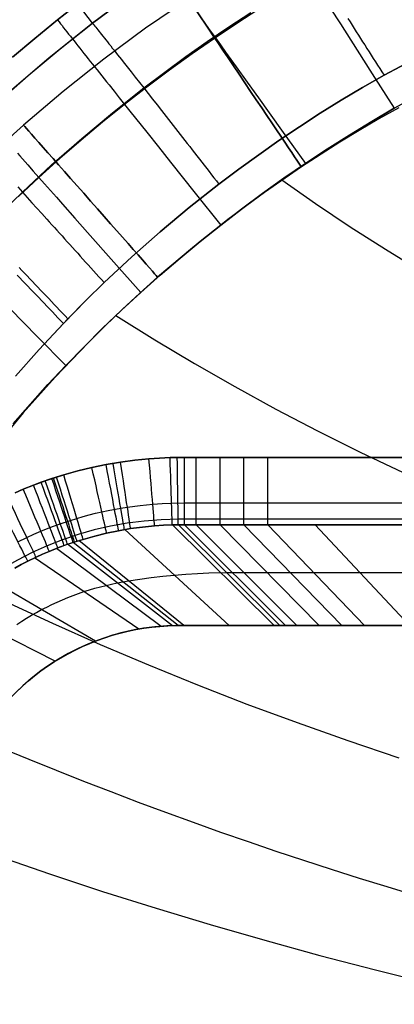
# Model space of a CAD drawing. Extents: x 35614 to 36526, y 4034 to 4838.
# Tile 28 of 79: x 35834 to 35890, y 4528 to 4673. Entities that reach past the tile are written whole.
import ezdxf

# ---------------------------------------------------------------- set-up
doc = ezdxf.new("R2010")
doc.units = 0
doc.layers.add('PREDEFINITO', color=7, linetype='CONTINUOUS')

msp = doc.modelspace()

# ---------------------------------------------------------------- linework, layer by layer
at = {"layer": 'PREDEFINITO'}
for p, q in [((35851.63, 4677.54, -297.2), (35845.2, 4672.76, -297.2)), ((35845.2, 4672.76, -297.2), (35851.63, 4677.54, -297.2)), ((35840.05, 4673.25, -137), (35843.45, 4675.92, -137)), ((35843.45, 4675.92, -137), (35840.05, 4673.25, -137)), ((35859.38, 4676.39, -380.01), (35853.06, 4672.02, -380.01)), ((35870.34, 4675.17, -114.94), (35866.83, 4672.92, -114.95)), ((35880.34, 4675.01, -111.63), (35881.85, 4672.66, -110.1)), ((35836.7, 4670.52, -137), (35840.05, 4673.25, -137)), ((35840.05, 4673.25, -137), (35836.7, 4670.51, -137)), ((35840.05, 4673.25, -137), (35840.26, 4672.98, -135.95)), ((35840.26, 4672.98, -135.95), (35840.48, 4672.69, -134.92)), ((35861.21, 4673.6, -117.77), (35861.91, 4672.63, -116.79)), ((35865.38, 4672.22, -313.44), (35868.62, 4674.34, -313.44)), ((35882.97, 4673.44, -317.82), (35883.28, 4672.96, -318.03)), ((35883.28, 4672.96, -318.03), (35883.59, 4672.47, -318.22)), ((35845.2, 4672.76, -297.2), (35838.8, 4667.64, -297.2)), ((35840.41, 4668.96, -297.2), (35845.2, 4672.76, -297.2)), ((35840.48, 4672.69, -134.92), (35840.71, 4672.4, -133.93)), ((35840.71, 4672.4, -133.93), (35840.94, 4672.1, -132.98)), ((35840.94, 4672.1, -132.98), (35841.18, 4671.8, -132.05)), ((35841.18, 4671.8, -132.05), (35841.43, 4671.48, -131.15)), ((35841.43, 4671.48, -131.15), (35841.68, 4671.16, -130.27)), ((35845.2, 4672.76, -297.2), (35845.25, 4672.7, -297.52)), ((35845.25, 4672.7, -297.52), (35845.3, 4672.64, -297.84)), ((35845.3, 4672.64, -297.84), (35845.36, 4672.57, -298.15)), ((35845.36, 4672.57, -298.15), (35845.42, 4672.5, -298.46)), ((35845.42, 4672.5, -298.46), (35845.54, 4672.34, -299.08)), ((35845.54, 4672.34, -299.08), (35845.68, 4672.17, -299.69)), ((35845.68, 4672.17, -299.69), (35845.84, 4671.98, -300.29)), ((35845.84, 4671.98, -300.29), (35846, 4671.78, -300.89)), ((35846, 4671.78, -300.89), (35846.18, 4671.56, -301.47)), ((35846.18, 4671.56, -301.47), (35846.36, 4671.33, -302.05)), ((35853.06, 4672.02, -380.01), (35846.89, 4667.43, -380.01)), ((35861.91, 4672.63, -116.79), (35862.63, 4671.63, -115.85)), ((35862.18, 4670.05, -313.44), (35865.38, 4672.22, -313.44)), ((35862.63, 4671.63, -115.85), (35863.37, 4670.61, -114.95)), ((35866.83, 4672.92, -114.95), (35863.37, 4670.61, -114.95)), ((35881.85, 4672.66, -110.1), (35883.39, 4670.25, -108.62)), ((35883.59, 4672.47, -318.22), (35883.9, 4671.99, -318.41)), ((35883.9, 4671.99, -318.41), (35884.21, 4671.5, -318.58)), ((35884.21, 4671.5, -318.58), (35884.52, 4671.01, -318.74)), ((35833.4, 4667.72, -137), (35836.7, 4670.52, -137)), ((35836.7, 4670.51, -137), (35833.4, 4667.72, -137)), ((35841.68, 4671.16, -130.27), (35841.94, 4670.83, -129.43)), ((35841.94, 4670.83, -129.43), (35842.21, 4670.49, -128.61)), ((35842.21, 4670.49, -128.61), (35842.48, 4670.14, -127.81)), ((35842.48, 4670.14, -127.81), (35842.76, 4669.79, -127.04)), ((35846.36, 4671.33, -302.05), (35846.55, 4671.09, -302.62)), ((35846.55, 4671.09, -302.62), (35846.76, 4670.83, -303.18)), ((35846.76, 4670.83, -303.18), (35846.97, 4670.57, -303.74)), ((35846.97, 4670.57, -303.74), (35847.19, 4670.29, -304.28)), ((35847.19, 4670.29, -304.28), (35847.42, 4670.01, -304.82)), ((35859.01, 4667.82, -313.44), (35862.18, 4670.05, -313.44)), ((35863.37, 4670.61, -114.95), (35859.95, 4668.23, -114.95)), ((35863.37, 4670.61, -114.95), (35864.12, 4669.57, -114.08)), ((35883.39, 4670.25, -108.62), (35886.57, 4665.27, -105.77)), ((35884.52, 4671.01, -318.74), (35884.83, 4670.52, -318.89)), ((35884.83, 4670.52, -318.89), (35885.14, 4670.03, -319.03)), ((35885.14, 4670.03, -319.03), (35885.46, 4669.54, -319.15)), ((35835.71, 4665.04, -297.2), (35840.41, 4668.96, -297.2)), ((35842.76, 4669.79, -127.04), (35843.05, 4669.43, -126.29)), ((35843.05, 4669.43, -126.29), (35843.34, 4669.06, -125.57)), ((35843.34, 4669.06, -125.57), (35843.64, 4668.68, -124.86)), ((35843.64, 4668.68, -124.86), (35843.94, 4668.3, -124.18)), ((35847.42, 4670.01, -304.82), (35847.65, 4669.71, -305.35)), ((35847.65, 4669.71, -305.35), (35847.9, 4669.4, -305.87)), ((35847.9, 4669.4, -305.87), (35848.14, 4669.09, -306.39)), ((35848.14, 4669.09, -306.39), (35848.4, 4668.77, -306.89)), ((35848.4, 4668.77, -306.89), (35848.66, 4668.44, -307.39)), ((35864.12, 4669.57, -114.08), (35864.88, 4668.5, -113.24)), ((35885.46, 4669.54, -319.15), (35885.77, 4669.04, -319.26)), ((35885.77, 4669.04, -319.26), (35886.09, 4668.55, -319.37)), ((35838.8, 4667.64, -297.2), (35832.59, 4662.31, -297.2)), ((35846.89, 4667.43, -380.01), (35840.87, 4662.65, -380.01)), ((35843.94, 4668.3, -124.18), (35844.25, 4667.91, -123.52)), ((35844.25, 4667.91, -123.52), (35844.57, 4667.51, -122.87)), ((35844.57, 4667.51, -122.87), (35844.89, 4667.1, -122.25)), ((35844.89, 4667.1, -122.25), (35845.22, 4666.69, -121.64)), ((35848.66, 4668.44, -307.39), (35848.93, 4668.1, -307.88)), ((35848.93, 4668.1, -307.88), (35849.2, 4667.76, -308.36)), ((35849.2, 4667.76, -308.36), (35849.48, 4667.4, -308.83)), ((35849.48, 4667.4, -308.83), (35849.76, 4667.05, -309.29)), ((35852.79, 4663.19, -313.44), (35859.01, 4667.82, -313.44)), ((35859.95, 4668.23, -114.95), (35856.57, 4665.8, -114.95)), ((35864.88, 4668.5, -113.24), (35865.66, 4667.41, -112.42)), ((35865.66, 4667.41, -112.42), (35866.45, 4666.31, -111.63)), ((35886.09, 4668.55, -319.37), (35886.4, 4668.05, -319.45)), ((35886.4, 4668.05, -319.45), (35886.72, 4667.55, -319.53)), ((35886.72, 4667.55, -319.53), (35887.04, 4667.05, -319.6)), ((35888.31, 4665.05, -319.73), (35894.16, 4668.19, -319.73)), ((35894.16, 4668.19, -319.73), (35888.31, 4665.05, -319.73)), ((35845.22, 4666.69, -121.64), (35845.55, 4666.27, -121.04)), ((35845.55, 4666.27, -121.04), (35845.89, 4665.84, -120.47)), ((35845.89, 4665.84, -120.47), (35846.23, 4665.41, -119.9)), ((35849.76, 4667.05, -309.29), (35850.34, 4666.31, -310.2)), ((35850.34, 4666.31, -310.2), (35850.93, 4665.56, -311.06)), ((35856.57, 4665.8, -114.95), (35853.24, 4663.3, -114.96)), ((35866.45, 4666.31, -111.63), (35868.07, 4664.04, -110.1)), ((35887.04, 4667.05, -319.6), (35887.35, 4666.55, -319.65)), ((35887.35, 4666.55, -319.65), (35887.67, 4666.05, -319.69)), ((35887.67, 4666.05, -319.69), (35887.99, 4665.55, -319.72)), ((35831.12, 4661, -297.2), (35835.71, 4665.04, -297.2)), ((35846.23, 4665.41, -119.9), (35846.58, 4664.97, -119.36)), ((35846.58, 4664.97, -119.36), (35846.94, 4664.53, -118.82)), ((35846.94, 4664.53, -118.82), (35847.3, 4664.07, -118.3)), ((35850.93, 4665.56, -311.06), (35851.54, 4664.79, -311.89)), ((35851.54, 4664.79, -311.89), (35852.16, 4663.99, -312.68)), ((35885.14, 4663.23, -319.73), (35888.31, 4665.05, -319.73)), ((35888.31, 4665.05, -319.73), (35885.14, 4663.23, -319.73)), ((35886.57, 4665.27, -105.77), (35889.82, 4660.17, -103)), ((35887.99, 4665.55, -319.72), (35888.31, 4665.05, -319.73)), ((35847.3, 4664.07, -118.3), (35847.66, 4663.62, -117.79)), ((35847.66, 4663.62, -117.79), (35848.41, 4662.68, -116.81)), ((35848.15, 4659.51, -313.44), (35852.79, 4663.19, -313.44)), ((35853.24, 4663.3, -114.96), (35849.95, 4660.74, -114.96)), ((35852.16, 4663.99, -312.68), (35852.79, 4663.19, -313.44)), ((35852.79, 4663.19, -313.44), (35853.43, 4662.36, -314.16)), ((35868.07, 4664.04, -110.1), (35869.74, 4661.72, -108.62)), ((35881.99, 4661.36, -319.73), (35885.14, 4663.23, -319.73)), ((35885.14, 4663.23, -319.73), (35881.99, 4661.36, -319.73)), ((35840.87, 4662.65, -380.01), (35835.01, 4657.67, -380.01)), ((35848.41, 4662.68, -116.81), (35849.17, 4661.72, -115.87)), ((35849.17, 4661.72, -115.87), (35849.95, 4660.74, -114.96)), ((35853.43, 4662.36, -314.16), (35854.09, 4661.53, -314.83)), ((35854.09, 4661.53, -314.83), (35854.75, 4660.68, -315.47)), ((35869.74, 4661.72, -108.62), (35873.17, 4656.92, -105.77)), ((35878.89, 4659.43, -319.73), (35881.99, 4661.36, -319.73)), ((35881.99, 4661.36, -319.73), (35878.89, 4659.43, -319.73)), ((35889.82, 4660.17, -103), (35893.2, 4662.06, -103)), ((35849.95, 4660.74, -114.96), (35846.71, 4658.12, -114.97)), ((35849.95, 4660.74, -114.96), (35850.75, 4659.74, -114.09)), ((35854.75, 4660.68, -315.47), (35855.42, 4659.82, -316.07)), ((35855.42, 4659.82, -316.07), (35855.76, 4659.39, -316.35)), ((35889.82, 4660.17, -103), (35886.48, 4658.22, -103)), ((35886.48, 4658.22, -103), (35889.82, 4660.17, -103)), ((35890.49, 4660.25, -380.01), (35887.56, 4658.6, -380.01)), ((35843.61, 4655.71, -313.44), (35848.15, 4659.51, -313.44)), ((35850.75, 4659.74, -114.09), (35851.56, 4658.72, -113.25)), ((35851.56, 4658.72, -113.25), (35852.39, 4657.67, -112.44)), ((35855.76, 4659.39, -316.35), (35856.1, 4658.95, -316.62)), ((35856.1, 4658.95, -316.62), (35856.44, 4658.52, -316.88)), ((35856.44, 4658.52, -316.88), (35856.78, 4658.08, -317.13)), ((35875.81, 4657.44, -319.73), (35878.89, 4659.43, -319.73)), ((35878.89, 4659.43, -319.73), (35875.81, 4657.44, -319.73)), ((35887.56, 4658.6, -380.01), (35884.65, 4656.9, -380.01)), ((35835.01, 4657.67, -380.01), (35831.99, 4654.98, -380.01)), ((35846.71, 4658.12, -114.97), (35843.52, 4655.45, -114.97)), ((35852.39, 4657.67, -112.44), (35853.24, 4656.61, -111.64)), ((35856.78, 4658.08, -317.13), (35857.13, 4657.63, -317.37)), ((35857.13, 4657.63, -317.37), (35857.47, 4657.19, -317.6)), ((35857.47, 4657.19, -317.6), (35857.82, 4656.74, -317.82)), ((35872.78, 4655.4, -319.73), (35875.81, 4657.44, -319.73)), ((35875.81, 4657.44, -319.73), (35872.78, 4655.4, -319.73)), ((35873.17, 4656.92, -105.77), (35876.68, 4652, -103)), ((35884.65, 4656.9, -380.01), (35881.78, 4655.15, -380.01)), ((35886.48, 4658.22, -103), (35883.18, 4656.2, -103)), ((35883.18, 4656.2, -103), (35886.48, 4658.22, -103)), ((35839.17, 4651.79, -313.44), (35843.61, 4655.71, -313.44)), ((35843.52, 4655.45, -114.97), (35840.38, 4652.72, -114.98)), ((35853.24, 4656.61, -111.64), (35854.97, 4654.44, -110.11)), ((35857.82, 4656.74, -317.82), (35858.17, 4656.3, -318.03)), ((35858.17, 4656.3, -318.03), (35858.52, 4655.85, -318.22)), ((35858.52, 4655.85, -318.22), (35858.87, 4655.39, -318.4)), ((35883.18, 4656.2, -103), (35879.91, 4654.13, -103)), ((35879.91, 4654.13, -103), (35883.18, 4656.2, -103)), ((35854.97, 4654.44, -110.11), (35856.74, 4652.21, -108.63)), ((35858.87, 4655.39, -318.4), (35859.23, 4654.94, -318.58)), ((35859.23, 4654.94, -318.58), (35859.58, 4654.49, -318.74)), ((35859.58, 4654.49, -318.74), (35859.94, 4654.03, -318.89)), ((35859.94, 4654.03, -318.89), (35860.29, 4653.57, -319.02)), ((35869.78, 4653.3, -319.73), (35872.78, 4655.4, -319.73)), ((35872.78, 4655.4, -319.73), (35869.78, 4653.3, -319.73)), ((35881.78, 4655.15, -380.01), (35876.1, 4651.48, -380.01)), ((35879.91, 4654.13, -103), (35876.68, 4652, -103)), ((35876.68, 4652, -103), (35879.91, 4654.13, -103)), ((35834.11, 4653.55, -118.85), (35834.49, 4653.12, -118.32)), ((35834.49, 4653.12, -118.32), (35834.88, 4652.68, -117.82)), ((35834.88, 4652.68, -117.82), (35835.66, 4651.79, -116.83)), ((35840.38, 4652.72, -114.98), (35837.29, 4649.93, -114.99)), ((35860.29, 4653.57, -319.02), (35860.65, 4653.11, -319.15)), ((35860.65, 4653.11, -319.15), (35861.01, 4652.65, -319.26)), ((35861.01, 4652.65, -319.26), (35861.37, 4652.19, -319.36)), ((35866.82, 4651.15, -319.73), (35869.78, 4653.3, -319.73)), ((35869.78, 4653.3, -319.73), (35866.82, 4651.15, -319.73)), ((35834.84, 4647.76, -313.44), (35839.17, 4651.79, -313.44)), ((35835.66, 4651.79, -116.83), (35836.46, 4650.87, -115.89)), ((35856.74, 4652.21, -108.63), (35860.41, 4647.61, -105.78)), ((35861.37, 4652.19, -319.36), (35861.73, 4651.73, -319.45)), ((35861.73, 4651.73, -319.45), (35862.09, 4651.27, -319.53)), ((35862.09, 4651.27, -319.53), (35862.45, 4650.8, -319.6)), ((35863.9, 4648.94, -319.73), (35866.82, 4651.15, -319.73)), ((35866.82, 4651.15, -319.73), (35863.9, 4648.94, -319.73)), ((35876.1, 4651.48, -380.01), (35870.62, 4647.68, -380.01)), ((35876.68, 4652, -103), (35873.49, 4649.81, -103)), ((35873.49, 4649.81, -103), (35876.68, 4652, -103)), ((35837.29, 4649.93, -114.99), (35834.25, 4647.09, -114.99)), ((35836.46, 4650.87, -115.89), (35837.29, 4649.93, -114.99)), ((35837.29, 4649.93, -114.99), (35838.13, 4648.97, -114.12)), ((35862.45, 4650.8, -319.6), (35862.81, 4650.34, -319.65)), ((35862.81, 4650.34, -319.65), (35863.17, 4649.87, -319.69)), ((35863.17, 4649.87, -319.69), (35863.53, 4649.41, -319.72)), ((35873.49, 4649.81, -103), (35870.34, 4647.56, -103)), ((35870.34, 4647.56, -103), (35873.49, 4649.81, -103)), ((35834.15, 4648.52, -312.68), (35834.84, 4647.76, -313.44)), ((35838.13, 4648.97, -114.12), (35838.99, 4648, -113.27)), ((35859.51, 4645.47, -319.73), (35863.9, 4648.94, -319.73)), ((35863.9, 4648.94, -319.73), (35859.51, 4645.47, -319.73)), ((35863.53, 4649.41, -319.72), (35863.9, 4648.94, -319.73)), ((35873.19, 4649.6, -103), (35878.19, 4646.08, -100.48)), ((35831.96, 4644.96, -313.44), (35834.84, 4647.76, -313.44)), ((35834.84, 4647.76, -313.44), (35835.54, 4646.98, -314.15)), ((35835.54, 4646.98, -314.15), (35836.25, 4646.19, -314.83)), ((35838.99, 4648, -113.27), (35839.87, 4647, -112.46)), ((35839.87, 4647, -112.46), (35840.76, 4645.99, -111.66)), ((35860.41, 4647.61, -105.78), (35864.16, 4642.89, -103)), ((35870.62, 4647.68, -380.01), (35865.24, 4643.69, -380.01)), ((35870.34, 4647.56, -103), (35867.23, 4645.25, -103)), ((35867.23, 4645.25, -103), (35870.34, 4647.56, -103)), ((35836.25, 4646.19, -314.83), (35836.98, 4645.4, -315.47)), ((35836.98, 4645.4, -315.47), (35837.71, 4644.59, -316.06)), ((35840.76, 4645.99, -111.66), (35842.6, 4643.92, -110.13)), ((35855.22, 4641.88, -319.73), (35859.51, 4645.47, -319.73)), ((35859.51, 4645.47, -319.73), (35855.22, 4641.88, -319.73)), ((35867.23, 4645.25, -103), (35864.16, 4642.89, -103)), ((35864.16, 4642.89, -103), (35867.23, 4645.25, -103)), ((35878.19, 4646.08, -100.48), (35883.3, 4642.64, -98.02)), ((35837.71, 4644.59, -316.06), (35838.45, 4643.77, -316.62)), ((35842.6, 4643.92, -110.13), (35844.48, 4641.79, -108.65)), ((35838.45, 4643.77, -316.62), (35838.82, 4643.36, -316.88)), ((35838.82, 4643.36, -316.88), (35839.19, 4642.94, -317.13)), ((35839.19, 4642.94, -317.13), (35839.57, 4642.53, -317.37)), ((35839.57, 4642.53, -317.37), (35839.95, 4642.11, -317.6)), ((35865.24, 4643.69, -380.01), (35859.97, 4639.52, -380.01)), ((35864.16, 4642.89, -103), (35861.14, 4640.47, -103)), ((35861.14, 4640.47, -103), (35864.16, 4642.89, -103)), ((35883.3, 4642.64, -98.02), (35888.52, 4639.29, -95.62)), ((35839.95, 4642.11, -317.6), (35840.33, 4641.69, -317.82)), ((35840.33, 4641.69, -317.82), (35840.71, 4641.27, -318.02)), ((35840.71, 4641.27, -318.02), (35841.09, 4640.85, -318.22)), ((35844.48, 4641.79, -108.65), (35848.36, 4637.4, -105.79)), ((35851.03, 4638.18, -319.73), (35855.22, 4641.88, -319.73)), ((35855.22, 4641.88, -319.73), (35851.03, 4638.18, -319.73)), ((35841.09, 4640.85, -318.22), (35841.47, 4640.42, -318.4)), ((35841.47, 4640.42, -318.4), (35841.86, 4640, -318.57)), ((35841.86, 4640, -318.57), (35842.24, 4639.57, -318.74)), ((35842.24, 4639.57, -318.74), (35842.63, 4639.14, -318.88)), ((35859.97, 4639.52, -380.01), (35854.84, 4635.16, -380.01)), ((35861.14, 4640.47, -103), (35858.16, 4638, -103)), ((35858.16, 4638, -103), (35861.14, 4640.47, -103)), ((35842.63, 4639.14, -318.88), (35843.02, 4638.71, -319.02)), ((35843.02, 4638.71, -319.02), (35843.41, 4638.28, -319.15)), ((35843.41, 4638.28, -319.15), (35843.8, 4637.85, -319.26)), ((35846.94, 4634.36, -319.73), (35851.03, 4638.18, -319.73)), ((35851.03, 4638.18, -319.73), (35846.94, 4634.36, -319.73)), ((35858.16, 4638, -103), (35855.22, 4635.48, -103)), ((35855.22, 4635.48, -103), (35858.16, 4638, -103)), ((35888.52, 4639.29, -95.62), (35893.84, 4636.03, -93.28)), ((35834.38, 4636.58, -317.6), (35834.77, 4636.17, -317.82)), ((35843.8, 4637.85, -319.26), (35844.19, 4637.41, -319.36)), ((35844.19, 4637.41, -319.36), (35844.58, 4636.98, -319.45)), ((35844.58, 4636.98, -319.45), (35844.97, 4636.54, -319.53)), ((35844.97, 4636.54, -319.53), (35845.36, 4636.11, -319.59)), ((35848.36, 4637.4, -105.79), (35852.34, 4632.9, -103)), ((35834.09, 4635.47, -317.82), (35834.48, 4635.06, -318.02)), ((35834.48, 4635.06, -318.02), (35834.87, 4634.64, -318.22)), ((35834.77, 4636.17, -317.82), (35835.16, 4635.76, -318.02)), ((35835.16, 4635.76, -318.02), (35835.55, 4635.35, -318.22)), ((35835.55, 4635.35, -318.22), (35835.95, 4634.93, -318.4)), ((35845.36, 4636.11, -319.59), (35845.76, 4635.67, -319.65)), ((35845.76, 4635.67, -319.65), (35846.15, 4635.23, -319.69)), ((35846.15, 4635.23, -319.69), (35846.55, 4634.8, -319.72)), ((35854.84, 4635.16, -380.01), (35852.21, 4632.81, -380.01)), ((35855.22, 4635.48, -103), (35852.34, 4632.9, -103)), ((35852.34, 4632.9, -103), (35855.22, 4635.48, -103)), ((35834.87, 4634.64, -318.22), (35835.27, 4634.23, -318.4)), ((35835.27, 4634.23, -318.4), (35835.67, 4633.82, -318.57)), ((35835.67, 4633.82, -318.57), (35836.06, 4633.4, -318.73)), ((35835.95, 4634.93, -318.4), (35836.34, 4634.52, -318.57)), ((35836.34, 4634.52, -318.57), (35836.74, 4634.1, -318.74)), ((35836.74, 4634.1, -318.74), (35837.14, 4633.68, -318.88)), ((35837.14, 4633.68, -318.88), (35837.54, 4633.26, -319.02)), ((35844.23, 4631.71, -319.73), (35846.94, 4634.36, -319.73)), ((35846.94, 4634.36, -319.73), (35844.23, 4631.71, -319.73)), ((35846.55, 4634.8, -319.72), (35846.94, 4634.36, -319.73)), ((35836.06, 4633.4, -318.73), (35836.46, 4632.98, -318.88)), ((35836.46, 4632.98, -318.88), (35836.86, 4632.56, -319.02)), ((35836.86, 4632.56, -319.02), (35837.26, 4632.14, -319.15)), ((35837.26, 4632.14, -319.15), (35837.66, 4631.72, -319.26)), ((35837.54, 4633.26, -319.02), (35837.94, 4632.84, -319.15)), ((35837.94, 4632.84, -319.15), (35838.34, 4632.42, -319.26)), ((35838.34, 4632.42, -319.26), (35838.74, 4631.99, -319.36)), ((35852.34, 4632.9, -103), (35849.49, 4630.28, -103)), ((35849.49, 4630.28, -103), (35852.34, 4632.9, -103)), ((35852.21, 4632.81, -380.01), (35849.61, 4630.4, -380.01)), ((35837.66, 4631.72, -319.26), (35838.07, 4631.3, -319.36)), ((35838.07, 4631.3, -319.36), (35838.47, 4630.87, -319.45)), ((35838.47, 4630.87, -319.45), (35838.88, 4630.45, -319.53)), ((35838.74, 4631.99, -319.36), (35839.14, 4631.57, -319.45)), ((35839.14, 4631.57, -319.45), (35839.54, 4631.14, -319.53)), ((35839.54, 4631.14, -319.53), (35839.95, 4630.72, -319.59)), ((35839.95, 4630.72, -319.59), (35840.35, 4630.29, -319.65)), ((35844.23, 4631.71, -319.73), (35840.91, 4628.32, -319.73)), ((35841.57, 4629, -319.73), (35844.23, 4631.71, -319.73)), ((35832.99, 4630.51, -108.66), (35837.08, 4626.35, -105.8)), ((35838.88, 4630.45, -319.53), (35839.28, 4630.03, -319.59)), ((35839.28, 4630.03, -319.59), (35839.69, 4629.6, -319.65)), ((35839.69, 4629.6, -319.65), (35840.09, 4629.17, -319.69)), ((35840.35, 4630.29, -319.65), (35840.76, 4629.86, -319.69)), ((35840.76, 4629.86, -319.69), (35841.16, 4629.43, -319.72)), ((35841.16, 4629.43, -319.72), (35841.57, 4629, -319.73)), ((35849.49, 4630.28, -103), (35846.7, 4627.6, -103)), ((35846.7, 4627.6, -103), (35849.49, 4630.28, -103)), ((35849.61, 4630.4, -380.01), (35847.06, 4627.96, -380.01)), ((35848.66, 4629.49, -103), (35854.41, 4625.89, -100.11)), ((35837.31, 4624.46, -319.73), (35841.57, 4629, -319.73)), ((35840.91, 4628.32, -319.73), (35837.31, 4624.46, -319.73)), ((35840.09, 4629.17, -319.69), (35840.5, 4628.75, -319.72)), ((35840.5, 4628.75, -319.72), (35840.91, 4628.32, -319.73)), ((35847.06, 4627.96, -380.01), (35844.55, 4625.47, -380.01)), ((35837.08, 4626.35, -105.8), (35841.27, 4622.09, -103)), ((35846.7, 4627.6, -103), (35843.96, 4624.87, -103)), ((35843.96, 4624.87, -103), (35846.7, 4627.6, -103)), ((35844.55, 4625.47, -380.01), (35839.67, 4620.36, -380.01)), ((35843.96, 4624.87, -103), (35841.27, 4622.09, -103)), ((35841.27, 4622.09, -103), (35843.96, 4624.87, -103)), ((35854.41, 4625.89, -100.11), (35860.28, 4622.37, -97.28)), ((35833.81, 4620.51, -319.73), (35837.31, 4624.46, -319.73)), ((35837.31, 4624.46, -319.73), (35833.81, 4620.51, -319.73)), ((35841.27, 4622.09, -103), (35838.63, 4619.26, -103)), ((35838.63, 4619.26, -103), (35841.27, 4622.09, -103)), ((35860.28, 4622.37, -97.28), (35866.25, 4618.96, -94.54)), ((35839.67, 4620.36, -380.01), (35834.97, 4615.08, -380.01)), ((35838.63, 4619.26, -103), (35836.04, 4616.38, -103)), ((35836.04, 4616.38, -103), (35838.63, 4619.26, -103)), ((35866.25, 4618.96, -94.54), (35872.32, 4615.63, -91.87)), ((35836.04, 4616.38, -103), (35833.5, 4613.46, -103)), ((35833.5, 4613.46, -103), (35836.04, 4616.38, -103)), ((35834.97, 4615.08, -380.01), (35830.46, 4609.65, -380.01)), ((35872.32, 4615.63, -91.87), (35878.49, 4612.4, -89.27)), ((35878.49, 4612.4, -89.27), (35884.77, 4609.27, -86.76)), ((35884.77, 4609.27, -86.76), (35891.13, 4606.24, -84.32)), ((35847.23, 4607.42, -319.73), (35845.12, 4606.98, -319.73)), ((35845.12, 4606.98, -319.73), (35847.23, 4607.42, -319.73)), ((35849.35, 4607.78, -319.73), (35847.23, 4607.42, -319.73)), ((35847.23, 4607.42, -319.73), (35849.35, 4607.78, -319.73)), ((35851.45, 4608.06, -319.73), (35849.35, 4607.78, -319.73)), ((35849.35, 4607.78, -319.73), (35851.45, 4608.06, -319.73)), ((35853.56, 4608.28, -319.73), (35851.45, 4608.06, -319.73)), ((35851.45, 4608.06, -319.73), (35853.56, 4608.28, -319.73)), ((35855.12, 4608.39, -319.73), (35853.56, 4608.28, -319.73)), ((35853.56, 4608.28, -319.73), (35855.12, 4608.39, -319.73)), ((35856.68, 4608.46, -319.73), (35855.12, 4608.39, -319.73)), ((35855.12, 4608.39, -319.73), (35856.68, 4608.46, -319.73)), ((35858.79, 4608.49, -319.73), (35856.68, 4608.46, -319.73)), ((35856.68, 4608.46, -319.73), (35858.79, 4608.49, -319.73)), ((35860.54, 4608.49, -319.73), (35858.79, 4608.49, -319.73)), ((35858.79, 4608.49, -319.73), (35860.54, 4608.49, -319.73)), ((35864.07, 4608.49, -319.73), (35860.54, 4608.49, -319.73)), ((35860.54, 4608.49, -319.73), (35864.07, 4608.49, -319.73)), ((35867.59, 4608.49, -319.73), (35864.07, 4608.49, -319.73)), ((35864.07, 4608.49, -319.73), (35867.59, 4608.49, -319.73)), ((35871.11, 4608.49, -319.73), (35867.59, 4608.49, -319.73)), ((35867.59, 4608.49, -319.73), (35871.11, 4608.49, -319.73)), ((36272.52, 4608.49, -319.73), (35871.11, 4608.49, -319.73)), ((35871.11, 4608.49, -319.73), (36272.52, 4608.49, -319.73)), ((35840.97, 4605.9, -319.73), (35839.22, 4605.35, -319.73)), ((35839.91, 4605.57, -319.73), (35840.97, 4605.9, -319.73)), ((35843.04, 4606.48, -319.73), (35840.97, 4605.9, -319.73)), ((35840.97, 4605.9, -319.73), (35843.04, 4606.48, -319.73)), ((35845.12, 4606.98, -319.73), (35843.04, 4606.48, -319.73)), ((35843.04, 4606.48, -319.73), (35845.12, 4606.98, -319.73)), ((35836.49, 4604.37, -319.73), (35838.22, 4605.01, -319.73)), ((35837.63, 4604.8, -319.73), (35836.49, 4604.37, -319.73)), ((35839.22, 4605.35, -319.73), (35837.63, 4604.8, -319.73)), ((35838.22, 4605.01, -319.73), (35839.91, 4605.57, -319.73)), ((35834.98, 4603.77, -319.73), (35833.8, 4603.26, -319.73)), ((35833.8, 4603.26, -319.73), (35834.98, 4603.77, -319.73)), ((35836.49, 4604.37, -319.73), (35834.98, 4603.77, -319.73)), ((35834.98, 4603.77, -319.73), (35836.49, 4604.37, -319.73)), ((35852.24, 4601.38, -317.13), (35854.12, 4601.56, -317.12)), ((35854.12, 4601.56, -317.12), (35855.51, 4601.66, -317.12)), ((35855.51, 4601.66, -317.12), (35856.9, 4601.72, -317.11)), ((35856.9, 4601.72, -317.11), (35858.79, 4601.74, -317.1)), ((35858.79, 4601.74, -317.1), (35860.54, 4601.74, -317.1)), ((35860.54, 4601.74, -317.1), (35864.07, 4601.74, -317.1)), ((35864.07, 4601.74, -317.1), (35867.59, 4601.74, -317.1)), ((35867.59, 4601.74, -317.1), (35871.11, 4601.74, -317.1)), ((35871.11, 4601.74, -317.1), (36272.52, 4601.74, -317.1)), ((35844.73, 4599.98, -317.14), (35845.66, 4600.21, -317.14)), ((35845.66, 4600.21, -317.14), (35846.59, 4600.43, -317.14)), ((35846.59, 4600.43, -317.14), (35847.53, 4600.63, -317.14)), ((35847.53, 4600.63, -317.14), (35849.39, 4600.98, -317.14)), ((35849.39, 4600.98, -317.14), (35850.36, 4601.13, -317.13)), ((35850.36, 4601.13, -317.13), (35852.24, 4601.38, -317.13)), ((35838.91, 4598.1, -317.13), (35840.45, 4598.67, -317.13)), ((35840.45, 4598.67, -317.13), (35841.94, 4599.17, -317.14)), ((35841.94, 4599.17, -317.14), (35842.88, 4599.46, -317.14)), ((35842.88, 4599.46, -317.14), (35843.81, 4599.73, -317.14)), ((35843.81, 4599.73, -317.14), (35844.73, 4599.98, -317.14)), ((36282.05, 4599.33, -319.73), (35857.95, 4599.33, -319.73)), ((35836.53, 4597.11, -317.13), (35837.58, 4597.56, -317.13)), ((35837.58, 4597.56, -317.13), (35838.91, 4598.1, -317.13)), ((35845.55, 4596.85, -310.71), (35847.3, 4597.27, -310.71)), ((35847.3, 4597.27, -310.71), (35845.55, 4596.85, -310.71)), ((35847.3, 4597.27, -310.71), (35849.07, 4597.64, -310.7)), ((35849.07, 4597.64, -310.7), (35847.3, 4597.27, -310.71)), ((35849.07, 4597.64, -310.7), (35850.85, 4597.94, -310.69)), ((35850.85, 4597.94, -310.69), (35849.07, 4597.64, -310.7)), ((35865.39, 4583.58, -139.73), (35850.01, 4597.8, -310.7)), ((35850.85, 4597.94, -310.69), (35852.62, 4598.18, -310.68)), ((35852.62, 4598.18, -310.68), (35850.85, 4597.94, -310.69)), ((35852.62, 4598.18, -310.68), (35854.39, 4598.35, -310.66)), ((35854.39, 4598.35, -310.66), (35852.62, 4598.18, -310.68)), ((35854.39, 4598.35, -310.66), (35855.7, 4598.44, -310.65)), ((35855.7, 4598.44, -310.65), (35854.39, 4598.35, -310.66)), ((35855.7, 4598.44, -310.65), (35857.01, 4598.5, -310.63)), ((35857.01, 4598.5, -310.63), (35855.7, 4598.44, -310.65)), ((35857.01, 4598.5, -310.63), (35858.79, 4598.53, -310.6)), ((35858.79, 4598.53, -310.6), (35857.01, 4598.5, -310.63)), ((35872.07, 4583.58, -139.73), (35857.02, 4598.5, -310.63)), ((35872.9, 4583.58, -139.73), (35857.9, 4598.52, -310.62)), ((35858.79, 4598.53, -310.6), (35860.54, 4598.53, -310.6)), ((35873.74, 4583.58, -139.73), (35858.79, 4598.53, -310.6)), ((35860.54, 4598.53, -310.6), (35858.79, 4598.53, -310.6)), ((35860.54, 4598.53, -310.6), (35864.07, 4598.53, -310.6)), ((35875.41, 4583.58, -139.73), (35860.54, 4598.53, -310.6)), ((35864.07, 4598.53, -310.6), (35860.54, 4598.53, -310.6)), ((35864.07, 4598.53, -310.6), (35867.59, 4598.53, -310.6)), ((35878.74, 4583.58, -139.73), (35864.07, 4598.53, -310.6)), ((35867.59, 4598.53, -310.6), (35864.07, 4598.53, -310.6)), ((35867.59, 4598.53, -310.6), (35871.11, 4598.53, -310.6)), ((35882.08, 4583.58, -139.73), (35867.59, 4598.53, -310.6)), ((35871.11, 4598.53, -310.6), (35867.59, 4598.53, -310.6)), ((35871.11, 4598.53, -310.6), (36272.52, 4598.53, -310.6)), ((35885.42, 4583.58, -139.73), (35871.11, 4598.53, -310.6)), ((36272.52, 4598.53, -310.6), (35871.11, 4598.53, -310.6)), ((35892.09, 4583.58, -139.73), (35878.15, 4598.53, -310.6)), ((35834.19, 4596, -317.13), (35835.49, 4596.63, -317.13)), ((35835.49, 4596.63, -317.13), (35836.53, 4597.11, -317.13)), ((35842.35, 4595.9, -310.7), (35841.02, 4595.44, -310.69)), ((35841.51, 4595.62, -310.69), (35842.92, 4596.09, -310.7)), ((35843.81, 4596.36, -310.7), (35842.35, 4595.9, -310.7)), ((35857.88, 4583.58, -139.73), (35842.35, 4595.9, -310.7)), ((35842.92, 4596.09, -310.7), (35843.81, 4596.36, -310.7)), ((35858.72, 4583.58, -139.73), (35843.18, 4596.17, -310.7)), ((35843.81, 4596.36, -310.7), (35845.55, 4596.85, -310.71)), ((35845.55, 4596.85, -310.71), (35843.81, 4596.36, -310.7)), ((35837.84, 4594.16, -310.68), (35838.82, 4594.58, -310.68)), ((35838.82, 4594.58, -310.68), (35837.84, 4594.16, -310.68)), ((35838.82, 4594.58, -310.68), (35840.08, 4595.09, -310.69)), ((35840.08, 4595.09, -310.69), (35838.82, 4594.58, -310.68)), ((35855.38, 4583.48, -139.73), (35839.87, 4595.01, -310.68)), ((35840.08, 4595.09, -310.69), (35841.51, 4595.62, -310.69)), ((35841.02, 4595.44, -310.69), (35840.08, 4595.09, -310.69)), ((35857.05, 4583.57, -139.73), (35841.51, 4595.62, -310.69)), ((35834.69, 4592.62, -310.66), (35835.65, 4593.12, -310.67)), ((35835.65, 4593.12, -310.67), (35834.69, 4592.62, -310.66)), ((35835.65, 4593.12, -310.67), (35836.86, 4593.71, -310.67)), ((35836.86, 4593.71, -310.67), (35835.65, 4593.12, -310.67)), ((35852.07, 4583.07, -139.73), (35836.64, 4593.61, -310.67)), ((35836.86, 4593.71, -310.67), (35837.84, 4594.16, -310.68)), ((35837.84, 4594.16, -310.68), (35836.86, 4593.71, -310.67)), ((35833.74, 4592.1, -310.66), (35834.69, 4592.62, -310.66)), ((35834.69, 4592.62, -310.66), (35833.74, 4592.1, -310.66)), ((35859, 4591.21, -229.73), (35860.71, 4591.32, -229.73)), ((35860.71, 4591.32, -229.73), (35862.43, 4591.39, -229.73)), ((35862.43, 4591.39, -229.73), (35865, 4591.45, -229.73)), ((35865, 4591.45, -229.73), (35865.86, 4591.45, -229.73)), ((35865.86, 4591.45, -229.73), (35867.58, 4591.45, -229.73)), ((35867.58, 4591.45, -229.73), (35871.01, 4591.45, -229.73)), ((35871.01, 4591.45, -229.73), (35874.45, 4591.45, -229.73)), ((35874.45, 4591.45, -229.73), (35877.88, 4591.45, -229.73)), ((35877.88, 4591.45, -229.73), (36269.4, 4591.45, -229.73)), ((35845.65, 4581.29, -139.73), (35830.54, 4590.14, -310.65)), ((35848.04, 4589.74, -229.73), (35848.87, 4589.91, -229.73)), ((35848.87, 4589.91, -229.73), (35850.54, 4590.21, -229.73)), ((35850.54, 4590.21, -229.73), (35852.22, 4590.47, -229.73)), ((35852.22, 4590.47, -229.73), (35853.9, 4590.7, -229.73)), ((35853.9, 4590.7, -229.73), (35855.6, 4590.9, -229.73)), ((35855.6, 4590.9, -229.73), (35857.3, 4591.07, -229.73)), ((35857.3, 4591.07, -229.73), (35859, 4591.21, -229.73)), ((35843.14, 4588.34, -229.73), (35843.95, 4588.62, -229.73)), ((35843.95, 4588.62, -229.73), (35844.76, 4588.88, -229.73)), ((35844.76, 4588.88, -229.73), (35845.57, 4589.12, -229.73)), ((35845.57, 4589.12, -229.73), (35846.39, 4589.34, -229.73)), ((35846.39, 4589.34, -229.73), (35847.21, 4589.55, -229.73)), ((35847.21, 4589.55, -229.73), (35848.04, 4589.74, -229.73)), ((35832.33, 4587.17, -96.33), (35839.29, 4583.94, -93.13)), ((35839.21, 4586.71, -229.73), (35839.99, 4587.07, -229.73)), ((35839.99, 4587.07, -229.73), (35840.77, 4587.42, -229.73)), ((35840.77, 4587.42, -229.73), (35841.55, 4587.74, -229.73)), ((35841.55, 4587.74, -229.73), (35842.35, 4588.05, -229.73)), ((35842.35, 4588.05, -229.73), (35843.14, 4588.34, -229.73)), ((35839.69, 4578.31, -139.73), (35824.99, 4585.82, -310.63)), ((35836.2, 4585.12, -229.73), (35836.94, 4585.54, -229.73)), ((35836.94, 4585.54, -229.73), (35837.69, 4585.95, -229.73)), ((35837.69, 4585.95, -229.73), (35838.45, 4586.34, -229.73)), ((35838.45, 4586.34, -229.73), (35839.21, 4586.71, -229.73)), ((35834.03, 4583.76, -229.73), (35834.75, 4584.23, -229.73)), ((35834.75, 4584.23, -229.73), (35835.47, 4584.68, -229.73)), ((35835.47, 4584.68, -229.73), (35836.2, 4585.12, -229.73)), ((35839.29, 4583.94, -93.13), (35846.34, 4580.81, -90.02)), ((35850.46, 4582.76, -139.73), (35849.3, 4582.48, -139.73)), ((35849.3, 4582.48, -139.73), (35850.46, 4582.76, -139.73)), ((35851.62, 4583, -139.73), (35850.46, 4582.76, -139.73)), ((35850.46, 4582.76, -139.73), (35851.62, 4583, -139.73)), ((35852.79, 4583.2, -139.73), (35851.62, 4583, -139.73)), ((35851.62, 4583, -139.73), (35852.79, 4583.2, -139.73)), ((35853.97, 4583.35, -139.73), (35852.79, 4583.2, -139.73)), ((35852.79, 4583.2, -139.73), (35853.97, 4583.35, -139.73)), ((35855.15, 4583.47, -139.73), (35853.97, 4583.35, -139.73)), ((35853.97, 4583.35, -139.73), (35855.15, 4583.47, -139.73)), ((35856.34, 4583.55, -139.73), (35855.15, 4583.47, -139.73)), ((35855.15, 4583.47, -139.73), (35856.34, 4583.55, -139.73)), ((35857.53, 4583.59, -139.73), (35856.34, 4583.55, -139.73)), ((35856.34, 4583.55, -139.73), (35857.53, 4583.59, -139.73)), ((35858.72, 4583.58, -139.73), (35857.53, 4583.59, -139.73)), ((35857.53, 4583.59, -139.73), (35858.72, 4583.58, -139.73)), ((35857.95, 4583.58, -139.73), (36282.05, 4583.58, -139.73)), ((35865.39, 4583.58, -139.73), (35858.72, 4583.58, -139.73)), ((35858.72, 4583.58, -139.73), (35865.39, 4583.58, -139.73)), ((35872.07, 4583.58, -139.73), (35865.39, 4583.58, -139.73)), ((35865.39, 4583.58, -139.73), (35872.07, 4583.58, -139.73)), ((35872.9, 4583.58, -139.73), (35872.07, 4583.58, -139.73)), ((35872.07, 4583.58, -139.73), (35872.9, 4583.58, -139.73)), ((36274.26, 4583.58, -139.73), (35872.9, 4583.58, -139.73)), ((35872.9, 4583.58, -139.73), (36274.26, 4583.58, -139.73)), ((35845.91, 4581.4, -139.73), (35844.8, 4580.96, -139.73)), ((35844.8, 4580.96, -139.73), (35845.91, 4581.4, -139.73)), ((35847.03, 4581.8, -139.73), (35845.91, 4581.4, -139.73)), ((35845.91, 4581.4, -139.73), (35847.03, 4581.8, -139.73)), ((35848.16, 4582.16, -139.73), (35847.03, 4581.8, -139.73)), ((35847.03, 4581.8, -139.73), (35848.16, 4582.16, -139.73)), ((35849.3, 4582.48, -139.73), (35848.16, 4582.16, -139.73)), ((35848.16, 4582.16, -139.73), (35849.3, 4582.48, -139.73)), ((35842.64, 4579.97, -139.73), (35841.59, 4579.42, -139.73)), ((35841.59, 4579.42, -139.73), (35842.64, 4579.97, -139.73)), ((35843.72, 4580.48, -139.73), (35842.64, 4579.97, -139.73)), ((35842.64, 4579.97, -139.73), (35843.72, 4580.48, -139.73)), ((35844.8, 4580.96, -139.73), (35843.72, 4580.48, -139.73)), ((35843.72, 4580.48, -139.73), (35844.8, 4580.96, -139.73)), ((35846.34, 4580.81, -90.02), (35853.48, 4577.77, -87)), ((35839.54, 4578.21, -139.73), (35838.55, 4577.56, -139.73)), ((35838.55, 4577.56, -139.73), (35839.54, 4578.21, -139.73)), ((35840.56, 4578.84, -139.73), (35839.54, 4578.21, -139.73)), ((35839.54, 4578.21, -139.73), (35840.56, 4578.84, -139.73)), ((35841.59, 4579.42, -139.73), (35840.56, 4578.84, -139.73)), ((35840.56, 4578.84, -139.73), (35841.59, 4579.42, -139.73)), ((35837.59, 4576.87, -139.73), (35836.64, 4576.14, -139.73)), ((35836.64, 4576.14, -139.73), (35837.59, 4576.87, -139.73)), ((35838.55, 4577.56, -139.73), (35837.59, 4576.87, -139.73)), ((35837.59, 4576.87, -139.73), (35838.55, 4577.56, -139.73)), ((35853.48, 4577.77, -87), (35860.72, 4574.83, -84.08)), ((35835.73, 4575.39, -139.73), (35834.84, 4574.6, -139.73)), ((35834.84, 4574.6, -139.73), (35835.73, 4575.39, -139.73)), ((35836.64, 4576.14, -139.73), (35835.73, 4575.39, -139.73)), ((35835.73, 4575.39, -139.73), (35836.64, 4576.14, -139.73)), ((35834.84, 4574.6, -139.73), (35833.97, 4573.78, -139.73)), ((35833.97, 4573.78, -139.73), (35834.84, 4574.6, -139.73)), ((35860.72, 4574.83, -84.08), (35868.05, 4571.98, -81.25)), ((35868.05, 4571.98, -81.25), (35875.46, 4569.23, -78.52)), ((35875.46, 4569.23, -78.52), (35882.95, 4566.58, -75.89)), ((35882.95, 4566.58, -75.89), (35890.52, 4564.03, -73.36)), ((35831.1, 4549.51, -88.77), (35838.85, 4546.84, -85.47)), ((35838.85, 4546.84, -85.47), (35846.69, 4544.25, -82.28)), ((35846.69, 4544.25, -82.28), (35854.61, 4541.75, -79.19)), ((35854.61, 4541.75, -79.19), (35862.61, 4539.33, -76.21)), ((35862.61, 4539.33, -76.21), (35870.69, 4537.01, -73.34)), ((35870.69, 4537.01, -73.34), (35878.83, 4534.77, -70.58)), ((35878.83, 4534.77, -70.58), (35887.05, 4532.62, -67.93)), ((35887.05, 4532.62, -67.93), (35895.33, 4530.56, -65.39))]:
    msp.add_line(p, q, dxfattribs=at)
at = {"layer": 'PREDEFINITO', "extrusion": (0.902361, 0.430982, -2.0726e-07)}
msp.add_circle((-11247.65, -380, 34404.74), 15, dxfattribs=at)
at = {"layer": 'PREDEFINITO', "extrusion": (0.830336, 0.557263, -2.09837e-07)}
msp.add_circle((-16115.12, -380, 32381.32), 15, dxfattribs=at)
at = {"layer": 'PREDEFINITO', "extrusion": (0.750222, 0.661186, -2.08941e-07)}
msp.add_circle((-20214.31, -380, 29963.81), 15, dxfattribs=at)
at = {"layer": 'PREDEFINITO', "extrusion": (0.800982, 0.598689, -0.000494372)}
msp.add_arc((-18112.46, -192.65, 31509.02), 405.02, 347.3105, 10.1293, dxfattribs=at)
at = {"layer": 'PREDEFINITO', "extrusion": (0.982755, 0.184912, 7.11632e-08)}
msp.add_arc((-2100.61, -309.73, 36081.01), 10, 185.5667, 270, dxfattribs=at)
at = {"layer": 'PREDEFINITO', "extrusion": (0.985712, 0.168439, 8.27654e-09)}
msp.add_arc((-1496.48, -309.73, 36112.16), 10, 185.5451, 270, dxfattribs=at)
at = {"layer": 'PREDEFINITO', "extrusion": (0.988557, 0.150847, -7.51358e-08)}
msp.add_arc((-852.71, -309.73, 36134.2), 10, 185.5156, 270, dxfattribs=at)
at = {"layer": 'PREDEFINITO', "extrusion": (0.996527, 0.083271, -6.50064e-08)}
msp.add_arc((1606.73, -309.73, 36112.77), 10, 185.3428, 270, dxfattribs=at)
at = {"layer": 'PREDEFINITO', "extrusion": (0.999447, 0.033262, 1.88852e-09)}
msp.add_arc((3413.25, -309.73, 35990.12), 10, 185.1541, 270, dxfattribs=at)
at = {"layer": 'PREDEFINITO', "extrusion": (0.999868, 0.016267, -1.07064e-11)}
msp.add_arc((4024.59, -309.73, 35927.96), 10, 185.0782, 270, dxfattribs=at)
at = {"layer": 'PREDEFINITO', "extrusion": (1, -0.000191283, 1.29371e-11)}
msp.add_arc((4615.35, -309.73, 35857.91), 10, 184.9991, 270, dxfattribs=at)
at = {"layer": 'PREDEFINITO', "extrusion": (1, -1.17058e-05, 1.2809e-12)}
msp.add_arc((4608.91, -309.73, 35860.49), 10, 184.9999, 270, dxfattribs=at)
at = {"layer": 'PREDEFINITO', "extrusion": (1, -1.07655e-06, 2.47009e-12)}
msp.add_arc((4608.53, -309.73, 35864.06), 10, 185, 270, dxfattribs=at)
at = {"layer": 'PREDEFINITO', "extrusion": (1, -9.84054e-08, -2.12499e-12)}
msp.add_arc((4608.5, -309.73, 35867.59), 10, 185, 270, dxfattribs=at)
at = {"layer": 'PREDEFINITO', "extrusion": (1, -6.00212e-09, -3.0722e-12)}
msp.add_arc((4608.49, -309.73, 35871.11), 10, 185, 270, dxfattribs=at)
at = {"layer": 'PREDEFINITO', "extrusion": (0.958327, 0.285674, -3.6361e-08)}
msp.add_arc((-5824.87, -309.73, 35663.15), 10, 185.5734, 270, dxfattribs=at)
at = {"layer": 'PREDEFINITO', "extrusion": (0.975782, 0.218743, -6.89632e-08)}
msp.add_arc((-3345.46, -309.73, 35984.79), 10, 185.5932, 270, dxfattribs=at)
at = {"layer": 'PREDEFINITO', "extrusion": (0.940083, 0.340946, -3.02808e-08)}
msp.add_arc((-7889.82, -309.73, 35260.33), 10, 185.5034, 270, dxfattribs=at)
at = {"layer": 'PREDEFINITO', "extrusion": (0.943715, 0.330761, -6.56918e-13)}
msp.add_arc((-7508.07, -309.73, 35344.21), 10, 185.5154, 270, dxfattribs=at)
at = {"layer": 'PREDEFINITO', "extrusion": (0.949431, 0.313975, 9.27217e-12)}
msp.add_arc((-6880.16, -309.73, 35472.84), 10, 185.5378, 270, dxfattribs=at)
at = {"layer": 'PREDEFINITO', "extrusion": (0.950706, 0.310093, 1.6342e-09)}
msp.add_arc((-6735.15, -309.73, 35500.91), 10, 185.5433, 270, dxfattribs=at)
at = {"layer": 'PREDEFINITO', "extrusion": (0.953066, 0.302764, 3.31269e-09)}
msp.add_arc((-6461.62, -309.73, 35552.18), 10, 185.5533, 270, dxfattribs=at)
at = {"layer": 'PREDEFINITO', "extrusion": (0.922523, 0.385941, -6.07326e-08)}
msp.add_arc((-9583.1, -309.73, 34835.39), 10, 185.4489, 270, dxfattribs=at)
at = {"layer": 'PREDEFINITO', "extrusion": (0.932882, 0.360182, 5.87648e-08)}
msp.add_arc((-8612.31, -309.73, 35089.64), 10, 185.4794, 270, dxfattribs=at)
at = {"layer": 'PREDEFINITO', "extrusion": (0.892602, 0.450846, 2.96698e-08)}
msp.add_arc((-12046.58, -309.73, 34057.75), 10, 185.374, 270, dxfattribs=at)
at = {"layer": 'PREDEFINITO', "extrusion": (0.904776, 0.425888, 2.43073e-08)}
msp.add_arc((-11096.25, -309.73, 34380.74), 10, 185.4021, 270, dxfattribs=at)
at = {"layer": 'PREDEFINITO'}
for centre, radius, start, end in [((35857.95, 4549.33, -319.73), 50, 90, 180), ((35857.95, 4549.33, -139.73), 34.25, 90, 180), ((36070, 5137.81, 78.33), 619.95, 244.58439, 295.41561)]:
    msp.add_arc(centre, radius, start, end, dxfattribs=at)

doc.saveas('drawing.dxf')
